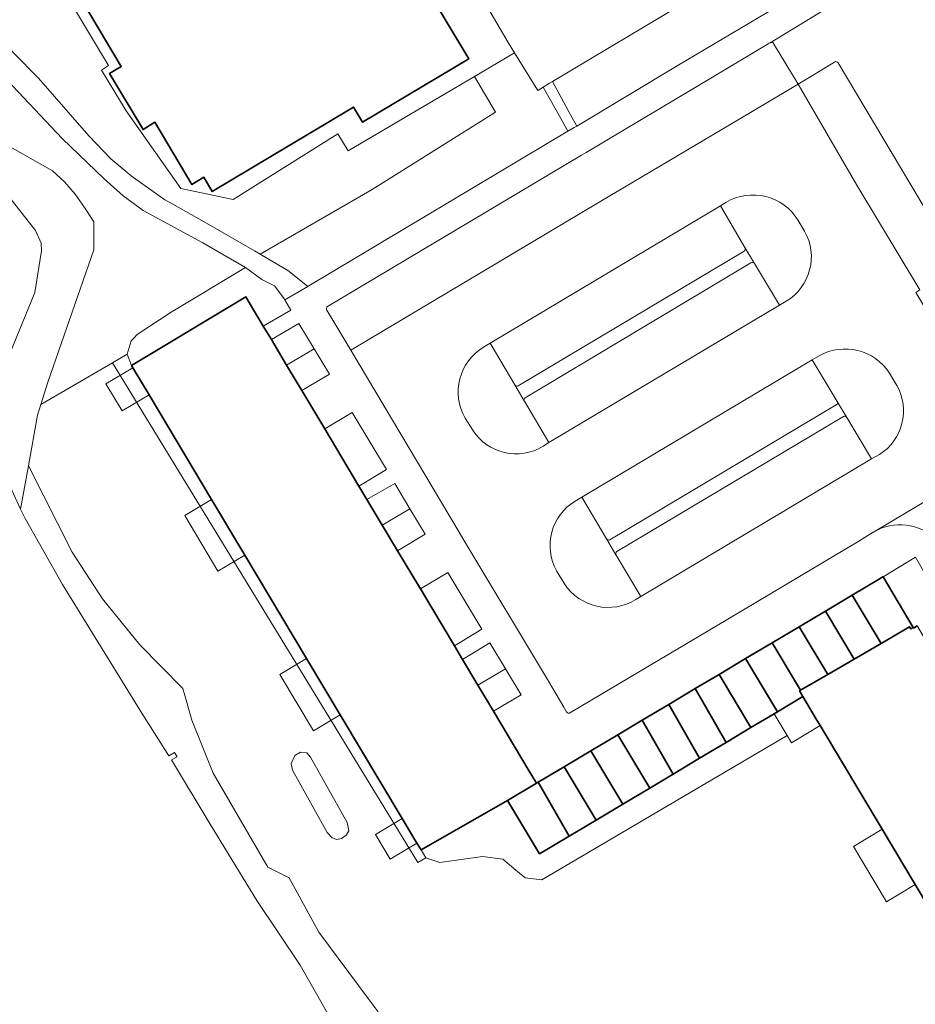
# Model space of a CAD drawing. Extents: x 147051 to 149075, y 463071 to 465537.
# Tile 210 of 229: x 147977 to 148062, y 464706 to 464800. Entities that reach past the tile are written whole.
import ezdxf

# ---------------------------------------------------------------- set-up
doc = ezdxf.new("R2010")
doc.units = 0
doc.header["$LTSCALE"] = 0.5
for name, color, linetype, lineweight in [('B-PV-GR-BEPLANTING_CULTUUR_HEESTERS-GV', 252, 'CONTINUOUS', 18), ('B-PV-GR-GROENVOORZIENING-GV', 252, 'CONTINUOUS', 18), ('B-PV-OG-BEBOUWING-GV', 6, 'CONTINUOUS', 35), ('B-PV-OG-BEBOUWING_LUIFEL-GV', 6, 'CONTINUOUS', 18), ('B-PV-OG-TERREIN_BEGROEID-GV', 252, 'CONTINUOUS', 18), ('B-PV-OG-TERREIN_ERF-GV', 252, 'CONTINUOUS', 18), ('B-PV-OG-WATER_MEER-GV', 252, 'CONTINUOUS', 18), ('B-PV-VH-OPENVERHARDING_BETONSTRAATSTEEN-GV', 252, 'CONTINUOUS', 18), ('B-PV-VH-OPENVERHARDING_SIERBESTRATING-GV', 252, 'CONTINUOUS', 18), ('B-PV-VH-OPENVERHARDING_TEGEL-GV', 252, 'CONTINUOUS', 18)]:
    doc.layers.add(name, color=color, linetype=linetype, lineweight=lineweight)

msp = doc.modelspace()

# ---------------------------------------------------------------- linework, layer by layer
at = {"layer": 'B-PV-GR-BEPLANTING_CULTUUR_HEESTERS-GV', "flags": 128}
for points in [[(148055.607, 464811.247), (148055.986, 464810.571), (148027.751, 464793.702), (148029.481, 464790.509), (148030.066, 464789.429), (148039.658, 464795.197), (148065.451, 464810.51), (148065.779, 464810.705), (148062.362, 464815.224), (148062.06, 464815.046)], [(148004.356, 464774.124), (148004.371, 464774.112), (148004.487, 464774.173), (148029.23, 464788.936), (148028.667, 464789.934), (148026.852, 464793.151), (148026.349, 464792.838), (148024.119, 464796.438), (148020.315, 464794.167), (148022.321, 464790.757), (148010.546, 464783.377), (147999.844, 464777.179), (148002.479, 464775.649)], [(148002.772, 464771.861), (148002.194, 464772.823), (148002.047, 464773.023), (148001.613, 464773.614), (148001.198, 464774.178), (148000.003, 464774.769), (147998.444, 464775.908), (147991.325, 464771.667), (147988.083, 464769.536), (147987.692, 464769.103), (147987.513, 464768.905), (147987.112, 464767.656), (147987.532, 464766.572), (147998.468, 464773.11), (148000.132, 464770.326)], [(148004.995, 464768.152), (148003.535, 464770.575), (148000.9, 464769.042), (148002.36, 464766.6)], [(148008.626, 464762.084), (148006, 464760.51), (148009.263, 464755.051), (148011.914, 464756.62)], [(148011.493, 464751.321), (148014.136, 464752.869), (148012.687, 464755.287), (148010.029, 464753.769)], [(148066.929, 464740.382), (148062.416, 464748.27), (148059.34, 464746.391), (148062.219, 464741.531), (148062.249, 464741.481), (148062.585, 464741.709), (148064.284, 464738.856)], [(148017.747, 464746.794), (148015.14, 464745.219), (148018.389, 464739.784), (148020.991, 464741.379)], [(148020.638, 464736.021), (148023.268, 464737.588), (148021.784, 464740.058), (148019.168, 464738.481)], [(148015.646, 464719.548), (148016.987, 464719.102), (148021.058, 464719.678), (148022.999, 464719.416), (148024.05, 464718.523), (148025.149, 464717.62), (148026.732, 464717.425), (148050.166, 464731.223), (148048.924, 464733.3), (148046.701, 464731.971), (148044.341, 464730.56), (148041.808, 464729.046), (148039.283, 464727.537), (148037.042, 464726.197), (148034.476, 464724.663), (148031.912, 464723.13), (148029.364, 464721.606), (148026.526, 464719.91), (148023.47, 464725.023), (148015.199, 464720.294)]]:
    msp.add_lwpolyline(points, close=True, dxfattribs=at)
at = {"layer": 'B-PV-GR-BEPLANTING_CULTUUR_HEESTERS-GV'}
for points in [[(148051.23, 464780.411, 0.413143), (148044.31, 464782.13)], [(148050.077, 464772.698, 0.406327), (148051.839, 464779.402)], [(148021.163, 464768.324, 0.405351), (148019.411, 464761.53)], [(148059.948, 464765.832, 0.395025), (148053.239, 464767.498)], [(148058.987, 464758.052, 0.397041), (148060.652, 464764.664)], [(148025.069, 464763.147, -0.046965), (148025.045, 464763.188)], [(148020.131, 464760.374, 0.404066), (148026.853, 464758.846)], [(148029.915, 464753.603, 0.400344), (148028.133, 464746.954)], [(148028.895, 464745.708, 0.406478), (148035.722, 464744.215)]]:
    msp.add_lwpolyline(points, format="xyb", dxfattribs=at)
at = {"layer": 'B-PV-GR-BEPLANTING_CULTUUR_HEESTERS-GV', "flags": 128}
for points in [[(148044.31, 464782.13), (148043.801, 464781.81)], [(148043.801, 464781.81), (148046.134, 464777.823)], [(148051.839, 464779.402), (148051.23, 464780.411)], [(148046.134, 464777.823), (148047.065, 464776.293)], [(148047.065, 464776.293), (148049.453, 464772.327)], [(148049.453, 464772.327), (148050.077, 464772.698)], [(148021.795, 464768.682), (148021.163, 464768.324)], [(148024.144, 464764.705), (148021.795, 464768.682)], [(148053.239, 464767.498), (148052.565, 464767.103)], [(148052.565, 464767.103), (148054.952, 464763.133)], [(148060.652, 464764.664), (148059.948, 464765.832)], [(148025.045, 464763.188), (148024.144, 464764.705)], [(148027.416, 464759.212), (148025.069, 464763.147)], [(148054.952, 464763.133), (148055.88, 464761.601)], [(148019.411, 464761.53), (148020.131, 464760.374)], [(148055.88, 464761.601), (148058.232, 464757.642)], [(148026.853, 464758.846), (148027.416, 464759.212)], [(148058.232, 464757.642), (148058.987, 464758.052)], [(148030.565, 464753.975), (148029.915, 464753.603)], [(148032.909, 464749.999), (148030.565, 464753.975)], [(148033.821, 464748.48), (148032.909, 464749.999)], [(148033.841, 464748.447), (148033.821, 464748.48)], [(148036.203, 464744.505), (148033.841, 464748.447)], [(148028.133, 464746.954), (148028.895, 464745.708)], [(148035.722, 464744.215), (148036.203, 464744.505)]]:
    msp.add_lwpolyline(points, dxfattribs=at)
at = {"layer": 'B-PV-GR-GROENVOORZIENING-GV', "flags": 128}
msp.add_lwpolyline([(148004.276, 464729.565), (148003.684, 464729.619), (148003.146, 464729.314), (148002.806, 464728.561), (148002.913, 464727.897), (148006.237, 464721.944), (148006.708, 464721.432), (148007.159, 464721.289), (148007.589, 464721.371), (148008.05, 464721.709), (148008.296, 464722.119), (148008.158, 464722.916), (148004.645, 464729.16)], close=True, dxfattribs=at)
at = {"layer": 'B-PV-OG-BEBOUWING-GV', "flags": 128}
for points in [[(147983.066, 464801.009), (147986.569, 464795.133), (147985.452, 464794.436), (147988.643, 464789.098), (147989.76, 464789.796), (147993.31, 464783.859), (147994.436, 464784.534), (147995.246, 464783.181), (148008.427, 464791.054), (148008.751, 464791.247), (148009.619, 464789.796), (148019.755, 464795.858), (148015.524, 464802.93)], [(148062.585, 464741.709), (148062.249, 464741.481), (148062.219, 464741.531), (148061.992, 464741.395), (148061.867, 464741.604), (148059.136, 464740.015), (148056.577, 464738.526), (148054.043, 464737.052), (148051.45, 464735.543), (148051.356, 464735.488), (148051.672, 464734.943), (148052.925, 464732.848), (148053.332, 464732.167), (148059.254, 464722.261), (148062.41, 464716.982), (148068.366, 464707.02)]]:
    msp.add_lwpolyline(points, dxfattribs=at)
for points in [[(147987.532, 464766.572), (147987.669, 464766.343), (147989.217, 464763.753), (147995.189, 464753.765), (147998.366, 464748.45), (148004.274, 464738.568), (148007.479, 464733.208), (148013.4, 464723.303), (148014.812, 464720.942), (148015.199, 464720.294), (148023.47, 464725.023), (148026.23, 464726.666), (148025.439, 464727.99), (148024.835, 464729.001), (148022.108, 464733.561), (148020.638, 464736.021), (148019.168, 464738.481), (148018.389, 464739.784), (148015.14, 464745.219), (148012.956, 464748.872), (148011.493, 464751.321), (148010.029, 464753.769), (148009.263, 464755.051), (148006, 464760.51), (148003.819, 464764.158), (148002.36, 464766.6), (148000.9, 464769.042), (148000.132, 464770.326), (147998.468, 464773.11)], [(148059.34, 464746.391), (148059.321, 464746.38), (148059.093, 464746.244), (148059.061, 464746.225), (148056.378, 464744.626), (148059.136, 464740.015), (148061.867, 464741.604), (148061.992, 464741.395), (148062.219, 464741.531)], [(148056.378, 464744.626), (148053.835, 464743.111), (148056.577, 464738.526), (148059.136, 464740.015)], [(148053.835, 464743.111), (148051.318, 464741.612), (148054.043, 464737.052), (148056.577, 464738.526)], [(148051.318, 464741.612), (148048.74, 464740.076), (148051.45, 464735.543), (148054.043, 464737.052)], [(148048.74, 464740.076), (148046.206, 464738.566), (148049.241, 464733.49), (148051.672, 464734.943), (148051.356, 464735.488), (148051.45, 464735.543)], [(148043.663, 464737.052), (148046.701, 464731.971), (148048.924, 464733.3), (148049.241, 464733.49), (148046.206, 464738.566)], [(148043.663, 464737.052), (148041.394, 464735.7), (148044.341, 464730.56), (148046.701, 464731.971)], [(148041.394, 464735.7), (148038.859, 464734.189), (148041.808, 464729.046), (148044.341, 464730.56)], [(148038.859, 464734.189), (148036.333, 464732.685), (148039.283, 464727.537), (148041.808, 464729.046)], [(148036.333, 464732.685), (148033.998, 464731.293), (148037.042, 464726.197), (148039.283, 464727.537)], [(148033.998, 464731.293), (148032.985, 464730.69), (148032.445, 464730.369), (148031.429, 464729.763), (148034.476, 464724.663), (148037.042, 464726.197)], [(148031.429, 464729.763), (148031.256, 464729.66), (148028.862, 464728.234), (148031.912, 464723.13), (148034.476, 464724.663)], [(148028.862, 464728.234), (148026.403, 464726.769), (148029.364, 464721.606), (148031.912, 464723.13)], [(148026.526, 464719.91), (148029.364, 464721.606), (148026.403, 464726.769), (148026.23, 464726.666), (148023.47, 464725.023)]]:
    msp.add_lwpolyline(points, close=True, dxfattribs=at)
at = {"layer": 'B-PV-OG-BEBOUWING_LUIFEL-GV', "flags": 128}
for points in [[(147989.217, 464763.753), (147987.669, 464766.343), (147985.104, 464764.809), (147986.652, 464762.219)], [(147998.366, 464748.45), (147995.189, 464753.765), (147992.624, 464752.231), (147995.801, 464746.917)], [(148007.479, 464733.208), (148004.274, 464738.568), (148001.709, 464737.034), (148004.913, 464731.674)], [(148048.924, 464733.3), (148050.166, 464731.223), (148050.584, 464730.524), (148053.332, 464732.167), (148052.925, 464732.848), (148051.672, 464734.943), (148049.241, 464733.49)], [(148014.812, 464720.942), (148013.4, 464723.303), (148010.835, 464721.77), (148012.246, 464719.408)], [(148062.41, 464716.982), (148059.254, 464722.261), (148056.506, 464720.618), (148059.663, 464715.339)]]:
    msp.add_lwpolyline(points, close=True, dxfattribs=at)
at = {"layer": 'B-PV-OG-TERREIN_BEGROEID-GV', "flags": 128}
for points in [[(147966.771, 464804.202), (147973.296, 464799.363), (147974.848, 464798.013), (147976.276, 464796.411), (147978.654, 464794.01), (147983.462, 464788.506), (147985.566, 464786.304), (147987.518, 464784.678), (147990.722, 464782.377), (147991.478, 464781.957), (147994.499, 464780.278), (147999.29, 464777.527), (147999.844, 464777.179), (148010.546, 464783.377), (148022.321, 464790.757), (148020.315, 464794.167), (148008.238, 464787.067), (148007.237, 464788.691), (147997.265, 464782.418), (147992.255, 464783.465), (147987.023, 464790.895), (147984.677, 464794.781), (147985.351, 464795.21), (147975.277, 464812.027)], [(148065.502, 464807.693), (148057.018, 464802.54), (148056.124, 464801.997), (148053.043, 464800.126), (148052.776, 464799.964), (148048.533, 464797.387), (148048.575, 464797.407), (148048.618, 464797.419), (148048.675, 464797.424), (148048.724, 464797.416), (148048.774, 464797.398), (148048.821, 464797.368), (148048.856, 464797.335), (148048.88, 464797.302), (148051.221, 464793.429), (148054.703, 464795.547)], [(147980.911, 464788.254), (147972.523, 464797.135)], [(148055.045, 464795.475), (148061.078, 464785.307), (148066.443, 464776.329)], [(147973.783, 464788.656), (147979.987, 464785.159)], [(147974.901, 464757.219), (147976.954, 464752.849), (147977.695, 464756.968), (147978.568, 464761.821), (147978.885, 464762.823), (147979.564, 464764.975), (147983.956, 464777.595), (147983.956, 464780.297), (147983.235, 464781.356), (147983.048, 464781.659), (147982.152, 464782.931), (147981.128, 464784.102), (147979.987, 464785.159), (147973.783, 464788.656)], [(147984.942, 464784.402), (147980.911, 464788.254)], [(147979.987, 464785.159), (147981.128, 464784.102)], [(147986.744, 464782.751), (147984.942, 464784.402)], [(147981.128, 464784.102), (147982.152, 464782.931)], [(147975.836, 464782.71), (147978.37, 464779.457), (147978.912, 464778.236), (147978.94, 464777.517), (147978.319, 464773.524), (147975.39, 464766.378)], [(147982.152, 464782.931), (147983.048, 464781.659)], [(147988.647, 464781.375), (147986.744, 464782.751)], [(147983.048, 464781.659), (147983.235, 464781.356)], [(147983.235, 464781.356), (147983.956, 464780.297)], [(147994.353, 464778.274), (147988.647, 464781.375)], [(147983.956, 464780.297), (147983.956, 464777.595)], [(147998.444, 464775.908), (147994.353, 464778.274)], [(147983.956, 464777.595), (147979.564, 464764.975)], [(147991.325, 464771.667), (147998.444, 464775.908)], [(147988.083, 464769.536), (147991.325, 464771.667)], [(147987.692, 464769.103), (147988.083, 464769.536)], [(147987.112, 464767.656), (147987.513, 464768.905)], [(147987.513, 464768.905), (147987.692, 464769.103)], [(147985.734, 464766.801), (147987.112, 464767.656)], [(148068.366, 464707.02), (148062.41, 464716.982), (148059.254, 464722.261), (148053.332, 464732.167), (148052.925, 464732.848), (148051.672, 464734.943), (148049.241, 464733.49), (148048.924, 464733.3), (148050.166, 464731.223), (148026.732, 464717.425), (148025.149, 464717.62), (148024.05, 464718.523), (148022.999, 464719.416), (148021.058, 464719.678), (148016.987, 464719.102), (148015.646, 464719.548), (148014.881, 464719.084), (147985.734, 464766.801), (147978.885, 464762.823), (147978.568, 464761.821), (147977.695, 464756.968), (147981.887, 464748.726), (147984.783, 464744.277), (147988.353, 464739.887), (147992.449, 464735.701), (147993.298, 464732.687), (147995.346, 464727.623), (148000.554, 464718.638), (148002.613, 464717.635), (148005.44, 464712.433), (148010.141, 464706.099), (148011.108, 464704.837)], [(147978.885, 464762.823), (147985.734, 464766.801)], [(147979.564, 464764.975), (147978.885, 464762.823)], [(148011.108, 464704.837), (148010.141, 464706.099), (148005.44, 464712.433), (148002.613, 464717.635), (148000.554, 464718.638), (147995.346, 464727.623), (147993.298, 464732.687), (147992.449, 464735.701), (147988.353, 464739.887), (147984.783, 464744.277), (147981.887, 464748.726), (147977.695, 464756.968), (147976.954, 464752.849), (147977.372, 464751.96), (147980.957, 464745.659), (147988.383, 464733.623), (147991.114, 464729.278), (147991.66, 464729.591), (147991.896, 464729.2), (147991.369, 464728.883), (147995.055, 464722.762), (147999.52, 464715.471), (148003.664, 464709.286), (148007.188, 464703.073)]]:
    msp.add_lwpolyline(points, dxfattribs=at)
at = {"layer": 'B-PV-OG-TERREIN_BEGROEID-GV'}
msp.add_lwpolyline([(148054.703, 464795.547, -0.40407), (148055.045, 464795.475)], format="xyb", dxfattribs=at)
at = {"layer": 'B-PV-OG-TERREIN_BEGROEID-GV', "flags": 128}
msp.add_lwpolyline([(148004.645, 464729.16), (148008.158, 464722.916), (148008.296, 464722.119), (148008.05, 464721.709), (148007.589, 464721.371), (148007.159, 464721.289), (148006.708, 464721.432), (148006.237, 464721.944), (148002.913, 464727.897), (148002.806, 464728.561), (148003.146, 464729.314), (148003.684, 464729.619), (148004.276, 464729.565)], close=True, dxfattribs=at)
at = {"layer": 'B-PV-OG-TERREIN_ERF-GV', "flags": 128}
for points in [[(147975.277, 464812.027), (147985.351, 464795.21), (147984.677, 464794.781), (147987.023, 464790.895), (147992.255, 464783.465), (147997.265, 464782.418), (148007.237, 464788.691), (148008.238, 464787.067), (148020.315, 464794.167), (148024.119, 464796.438), (148023.525, 464797.397), (148018.007, 464806.841)], [(148015.524, 464802.93), (148019.755, 464795.858), (148009.619, 464789.796), (148008.751, 464791.247), (148008.427, 464791.054), (147995.246, 464783.181), (147994.436, 464784.534), (147993.31, 464783.859), (147989.76, 464789.796), (147988.643, 464789.098), (147985.452, 464794.436), (147986.569, 464795.133), (147983.066, 464801.009)]]:
    msp.add_lwpolyline(points, dxfattribs=at)
msp.add_lwpolyline([(148015.646, 464719.548), (148015.199, 464720.294), (148014.812, 464720.942), (148013.4, 464723.303), (148007.479, 464733.208), (148004.274, 464738.568), (147998.366, 464748.45), (147995.189, 464753.765), (147989.217, 464763.753), (147987.669, 464766.343), (147987.532, 464766.572), (147987.112, 464767.656), (147985.734, 464766.801), (148014.881, 464719.084)], close=True, dxfattribs=at)
at = {"layer": 'B-PV-OG-WATER_MEER-GV', "flags": 128}
for points in [[(147975.39, 464766.378), (147978.319, 464773.524), (147978.94, 464777.517), (147978.912, 464778.236), (147978.37, 464779.457), (147975.836, 464782.71)], [(148007.188, 464703.073), (148003.664, 464709.286), (147999.52, 464715.471), (147995.055, 464722.762), (147991.369, 464728.883), (147991.896, 464729.2), (147991.66, 464729.591), (147991.114, 464729.278), (147988.383, 464733.623), (147980.957, 464745.659), (147977.372, 464751.96), (147976.954, 464752.849), (147974.901, 464757.219)]]:
    msp.add_lwpolyline(points, dxfattribs=at)
at = {"layer": 'B-PV-VH-OPENVERHARDING_BETONSTRAATSTEEN-GV', "flags": 128}
msp.add_lwpolyline([(148055.607, 464811.247), (148062.06, 464815.046), (148062.362, 464815.224), (148059.687, 464818.76), (148059.653, 464818.805), (148056.129, 464823.443), (148046.104, 464836.653), (148045.679, 464836.405), (148030.926, 464827.788), (148021.913, 464822.534), (148012.068, 464816.739), (148018.007, 464806.841), (148023.525, 464797.397), (148024.119, 464796.438), (148026.349, 464792.838), (148026.852, 464793.151), (148027.457, 464793.526), (148027.751, 464793.702), (148055.986, 464810.571)], close=True, dxfattribs=at)
for points in [[(148048.351, 464797.278), (148043.04, 464794.115)], [(148048.459, 464797.342), (148048.351, 464797.278)], [(148048.533, 464797.387), (148048.459, 464797.342)], [(148048.575, 464797.407), (148048.533, 464797.387)], [(148048.618, 464797.419), (148048.575, 464797.407)], [(148048.675, 464797.424), (148048.618, 464797.419)], [(148048.724, 464797.416), (148048.675, 464797.424)], [(148048.774, 464797.398), (148048.724, 464797.416)], [(148048.821, 464797.368), (148048.774, 464797.398)], [(148048.856, 464797.335), (148048.821, 464797.368)], [(148048.88, 464797.302), (148048.856, 464797.335)], [(148051.221, 464793.429), (148048.88, 464797.302)], [(148054.703, 464795.547), (148051.221, 464793.429)], [(148061.078, 464785.307), (148055.045, 464795.475)], [(148043.04, 464794.115), (148030.962, 464786.921)], [(148065.771, 464768.012), (148065.484, 464768.468), (148065.352, 464768.689), (148064.236, 464770.558), (148062.457, 464773.538), (148062.856, 464773.794), (148056.838, 464783.779), (148051.221, 464793.429), (148045.807, 464790.22), (148033.624, 464782.999), (148033.538, 464782.948), (148008.479, 464768.026), (148018.747, 464750.794), (148019.298, 464749.892), (148027.287, 464736.556)], [(148045.807, 464790.22), (148051.221, 464793.429)], [(148051.221, 464793.429), (148056.838, 464783.779)], [(148033.624, 464782.999), (148045.807, 464790.22)], [(148030.52, 464786.657), (148006.272, 464772.19)], [(148030.962, 464786.921), (148030.52, 464786.657)], [(148066.443, 464776.329), (148061.078, 464785.307)], [(148056.838, 464783.779), (148062.856, 464773.794)], [(148008.479, 464768.026), (148033.538, 464782.948)], [(148033.538, 464782.948), (148033.624, 464782.999)], [(148021.163, 464768.324), (148021.795, 464768.682), (148043.801, 464781.81), (148044.31, 464782.13)], [(148043.801, 464781.81), (148021.795, 464768.682)], [(148046.134, 464777.823), (148043.801, 464781.81)], [(148051.23, 464780.411), (148051.839, 464779.402)], [(148024.477, 464764.63), (148046.054, 464777.492)], [(148046.715, 464776.371), (148025.144, 464763.488)], [(148049.453, 464772.327), (148047.065, 464776.293)], [(148029.469, 464733.412), (148044.496, 464742.346), (148057.006, 464749.795), (148058.378, 464750.628), (148058.408, 464750.646), (148072.363, 464758.966), (148072.405, 464758.991), (148083.591, 464765.656), (148091.806, 464770.516), (148088.63, 464775.839), (148079.682, 464770.44), (148078.805, 464769.922), (148072.763, 464766.279)], [(148050.077, 464772.698), (148049.453, 464772.327), (148027.416, 464759.212), (148026.853, 464758.846)], [(148027.416, 464759.212), (148049.453, 464772.327)], [(148006.185, 464771.852), (148008.479, 464768.026)], [(148021.795, 464768.682), (148024.144, 464764.705)], [(148029.915, 464753.603), (148030.565, 464753.975), (148052.565, 464767.103), (148053.239, 464767.498)], [(148052.565, 464767.103), (148030.565, 464753.975)], [(148054.952, 464763.133), (148052.565, 464767.103)], [(148059.948, 464765.832), (148060.652, 464764.664)], [(148025.069, 464763.147), (148027.416, 464759.212)], [(148033.24, 464749.918), (148054.859, 464762.797)], [(148020.131, 464760.374), (148019.411, 464761.53)], [(148055.546, 464761.675), (148033.91, 464748.789)], [(148058.232, 464757.642), (148055.88, 464761.601)], [(148058.987, 464758.052), (148058.232, 464757.642), (148036.203, 464744.505), (148035.722, 464744.215)], [(148072.363, 464758.966), (148058.408, 464750.646)], [(148036.203, 464744.505), (148058.232, 464757.642)], [(148030.565, 464753.975), (148032.909, 464749.999)], [(148033.821, 464748.48), (148033.841, 464748.447)], [(148033.841, 464748.447), (148036.203, 464744.505)], [(148028.895, 464745.708), (148028.133, 464746.954)], [(148027.378, 464736.401), (148028.839, 464733.928), (148029.095, 464733.494)]]:
    msp.add_lwpolyline(points, dxfattribs=at)
at = {"layer": 'B-PV-VH-OPENVERHARDING_BETONSTRAATSTEEN-GV'}
for points in [[(148055.045, 464795.475, 0.40407), (148054.703, 464795.547)], [(148044.31, 464782.13, -0.413143), (148051.23, 464780.411)], [(148051.839, 464779.402, -0.406327), (148050.077, 464772.698)], [(148046.054, 464777.492, 0.35112), (148046.134, 464777.823)], [(148047.065, 464776.293, 0.359951), (148046.715, 464776.371)], [(148006.272, 464772.19, 0.387775), (148006.185, 464771.852)], [(148019.411, 464761.53, -0.405351), (148021.163, 464768.324)], [(148053.239, 464767.498, -0.395025), (148059.948, 464765.832)], [(148024.144, 464764.705, 0.422938), (148024.477, 464764.63)], [(148060.652, 464764.664, -0.397041), (148058.987, 464758.052)], [(148025.144, 464763.488, 0.397392), (148025.045, 464763.188)], [(148025.045, 464763.188, 0.046965), (148025.069, 464763.147)], [(148054.859, 464762.797, 0.431445), (148054.952, 464763.133)], [(148055.88, 464761.601, 0.425491), (148055.546, 464761.675)], [(148026.853, 464758.846, -0.404066), (148020.131, 464760.374)], [(148028.133, 464746.954, -0.400344), (148029.915, 464753.603)], [(148058.408, 464750.646, -0.338566), (148064.457, 464749.922)], [(148032.909, 464749.999, 0.377931), (148033.24, 464749.918)], [(148033.91, 464748.789, 0.385739), (148033.821, 464748.48)], [(148035.722, 464744.215, -0.406478), (148028.895, 464745.708)], [(148027.287, 464736.556, -0.04767), (148027.378, 464736.401)], [(148029.095, 464733.494, 0.529742), (148029.469, 464733.412)]]:
    msp.add_lwpolyline(points, format="xyb", dxfattribs=at)
at = {"layer": 'B-PV-VH-OPENVERHARDING_SIERBESTRATING-GV', "flags": 128}
msp.add_lwpolyline([(148026.852, 464793.151), (148028.667, 464789.934), (148029.23, 464788.936), (148029.825, 464789.287), (148030.066, 464789.429), (148029.481, 464790.509), (148027.751, 464793.702), (148027.457, 464793.526)], close=True, dxfattribs=at)
at = {"layer": 'B-PV-VH-OPENVERHARDING_TEGEL-GV', "flags": 128}
for points in [[(148065.451, 464810.51), (148039.658, 464795.197), (148030.066, 464789.429), (148029.825, 464789.287), (148029.23, 464788.936), (148004.487, 464774.173), (148004.371, 464774.112), (148002.194, 464772.823), (148002.772, 464771.861), (148000.132, 464770.326), (148000.9, 464769.042), (148003.535, 464770.575), (148004.995, 464768.152), (148006.454, 464765.728), (148003.819, 464764.158), (148006, 464760.51), (148008.626, 464762.084), (148011.914, 464756.62), (148009.263, 464755.051), (148010.029, 464753.769), (148012.687, 464755.287), (148014.136, 464752.869), (148015.584, 464750.45), (148012.956, 464748.872), (148015.14, 464745.219), (148017.747, 464746.794), (148020.991, 464741.379), (148018.389, 464739.784), (148019.168, 464738.481), (148021.784, 464740.058), (148023.268, 464737.588), (148024.752, 464735.118), (148022.108, 464733.561), (148024.835, 464729.001), (148025.439, 464727.99), (148026.23, 464726.666), (148026.403, 464726.769), (148028.862, 464728.234), (148031.256, 464729.66), (148031.429, 464729.763), (148032.445, 464730.369), (148032.985, 464730.69), (148033.998, 464731.293), (148036.333, 464732.685), (148038.859, 464734.189), (148041.394, 464735.7), (148043.663, 464737.052), (148046.206, 464738.566), (148048.74, 464740.076), (148051.318, 464741.612), (148053.835, 464743.111), (148056.378, 464744.626), (148059.061, 464746.225), (148059.093, 464746.244), (148059.321, 464746.38), (148059.34, 464746.391), (148062.416, 464748.27)], [(148006.272, 464772.19), (148030.52, 464786.657), (148030.962, 464786.921), (148043.04, 464794.115), (148048.351, 464797.278), (148048.459, 464797.342), (148048.533, 464797.387), (148052.776, 464799.964), (148053.043, 464800.126), (148056.124, 464801.997), (148057.018, 464802.54), (148065.502, 464807.693)], [(147972.523, 464797.135), (147980.911, 464788.254), (147984.942, 464784.402), (147986.744, 464782.751), (147988.647, 464781.375), (147994.353, 464778.274), (147998.444, 464775.908), (148000.003, 464774.769), (148001.198, 464774.178), (148001.613, 464773.614), (148002.047, 464773.023), (148002.194, 464772.823), (148004.371, 464774.112), (148004.356, 464774.124), (148002.479, 464775.649), (147999.844, 464777.179), (147999.29, 464777.527), (147994.499, 464780.278), (147991.478, 464781.957), (147990.722, 464782.377), (147987.518, 464784.678), (147985.566, 464786.304), (147983.462, 464788.506), (147978.654, 464794.01), (147976.276, 464796.411)], [(148047.065, 464776.293), (148046.134, 464777.823)], [(148046.054, 464777.492), (148024.477, 464764.63)], [(148025.144, 464763.488), (148046.715, 464776.371)], [(148027.287, 464736.556), (148019.298, 464749.892), (148018.747, 464750.794), (148008.479, 464768.026), (148006.185, 464771.852)], [(148024.144, 464764.705), (148025.045, 464763.188)], [(148054.859, 464762.797), (148033.24, 464749.918)], [(148055.88, 464761.601), (148054.952, 464763.133)], [(148033.91, 464748.789), (148055.546, 464761.675)], [(148058.408, 464750.646), (148058.378, 464750.628), (148057.006, 464749.795), (148044.496, 464742.346), (148029.469, 464733.412)], [(148032.909, 464749.999), (148033.821, 464748.48)], [(148029.095, 464733.494), (148028.839, 464733.928), (148027.378, 464736.401)]]:
    msp.add_lwpolyline(points, dxfattribs=at)
at = {"layer": 'B-PV-VH-OPENVERHARDING_TEGEL-GV'}
for points in [[(148046.134, 464777.823, -0.35112), (148046.054, 464777.492)], [(148046.715, 464776.371, -0.359951), (148047.065, 464776.293)], [(148006.185, 464771.852, -0.387775), (148006.272, 464772.19)], [(148024.477, 464764.63, -0.422938), (148024.144, 464764.705)], [(148025.045, 464763.188, -0.397392), (148025.144, 464763.488)], [(148054.952, 464763.133, -0.431445), (148054.859, 464762.797)], [(148055.546, 464761.675, -0.425491), (148055.88, 464761.601)], [(148064.457, 464749.922, 0.338566), (148058.408, 464750.646)], [(148033.24, 464749.918, -0.377931), (148032.909, 464749.999)], [(148033.821, 464748.48, -0.385739), (148033.91, 464748.789)], [(148027.378, 464736.401, 0.04767), (148027.287, 464736.556)], [(148029.469, 464733.412, -0.529742), (148029.095, 464733.494)]]:
    msp.add_lwpolyline(points, format="xyb", dxfattribs=at)
at = {"layer": 'B-PV-VH-OPENVERHARDING_TEGEL-GV', "flags": 128}
for points in [[(148002.36, 464766.6), (148003.819, 464764.158), (148006.454, 464765.728), (148004.995, 464768.152)], [(148011.493, 464751.321), (148012.956, 464748.872), (148015.584, 464750.45), (148014.136, 464752.869)], [(148020.638, 464736.021), (148022.108, 464733.561), (148024.752, 464735.118), (148023.268, 464737.588)]]:
    msp.add_lwpolyline(points, close=True, dxfattribs=at)

doc.saveas('drawing.dxf')
